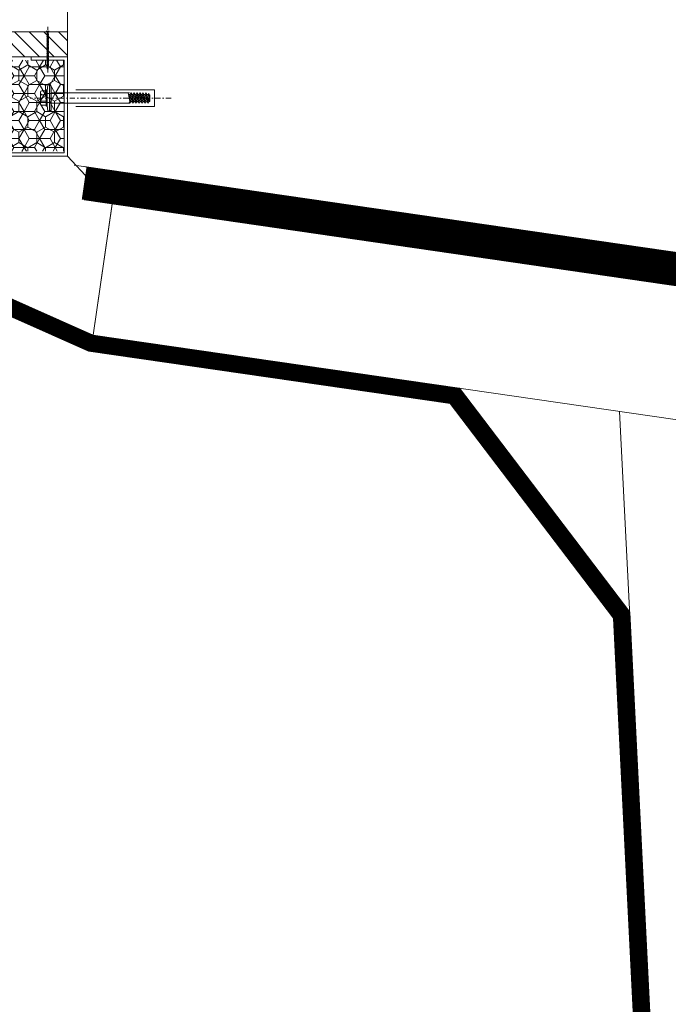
# Model space of a CAD drawing. Header units: millimetres. Extents: x -385852 to 693036, y -525006 to 444206.
# Tile 113 of 156: x 204691 to 205083, y 68970 to 69565. Entities that reach past the tile are written whole.
import ezdxf

# ---------------------------------------------------------------- set-up
doc = ezdxf.new("R2010")
doc.units = ezdxf.units.MM
doc.linetypes.add('CARKOVANA', pattern=[5, 3, -2])
doc.linetypes.add('DASHDOT', pattern=[25.4, 12.7, -6.35, 0, -6.35])
doc.layers.add('_____detaily', color=1, linetype='Continuous')
for name, color, linetype, lineweight in [('A99_N_kce-pohl', 7, 'Continuous', 9), ('A99_N_kce-rez-ten', 4, 'Continuous', 20), ('A99_N_kce-rez-ten @ 200 VP1', 4, 'Continuous', 20), ('A99_N_kce-rez-ten @ 200 VP10', 4, 'Continuous', 20), ('A99_N_kce-rez-ten @ 200 VP11', 4, 'Continuous', 20), ('A99_N_kce-rez-ten @ 200 VP12', 4, 'Continuous', 20), ('A99_N_kce-rez-ten @ 200 VP13', 4, 'Continuous', 20), ('A99_N_kce-rez-ten @ 200 VP14', 4, 'Continuous', 20), ('A99_N_kce-rez-ten @ 200 VP15', 4, 'Continuous', 20), ('A99_N_kce-rez-ten @ 200 VP16', 4, 'Continuous', 20), ('A99_N_kce-rez-ten @ 200 VP17', 4, 'Continuous', 20), ('A99_N_kce-rez-ten @ 200 VP18', 4, 'Continuous', 20), ('A99_N_kce-rez-ten @ 200 VP19', 4, 'Continuous', 20), ('A99_N_kce-rez-ten @ 200 VP2', 4, 'Continuous', 20), ('A99_N_kce-rez-ten @ 200 VP20', 4, 'Continuous', 20), ('A99_N_kce-rez-ten @ 200 VP21', 4, 'Continuous', 20), ('A99_N_kce-rez-ten @ 200 VP22', 4, 'Continuous', 20), ('A99_N_kce-rez-ten @ 200 VP23', 4, 'Continuous', 20), ('A99_N_kce-rez-ten @ 200 VP24', 4, 'Continuous', 20), ('A99_N_kce-rez-ten @ 200 VP25', 4, 'Continuous', 20), ('A99_N_kce-rez-ten @ 200 VP26', 4, 'Continuous', 20), ('A99_N_kce-rez-ten @ 200 VP27', 4, 'Continuous', 20), ('A99_N_kce-rez-ten @ 200 VP28', 4, 'Continuous', 20), ('A99_N_kce-rez-ten @ 200 VP29', 4, 'Continuous', 20), ('A99_N_kce-rez-ten @ 200 VP3', 4, 'Continuous', 20), ('A99_N_kce-rez-ten @ 200 VP30', 4, 'Continuous', 20), ('A99_N_kce-rez-ten @ 200 VP31', 4, 'Continuous', 20), ('A99_N_kce-rez-ten @ 200 VP32', 4, 'Continuous', 20), ('A99_N_kce-rez-ten @ 200 VP33', 4, 'Continuous', 20), ('A99_N_kce-rez-ten @ 200 VP34', 4, 'Continuous', 20), ('A99_N_kce-rez-ten @ 200 VP35', 4, 'Continuous', 20), ('A99_N_kce-rez-ten @ 200 VP36', 4, 'Continuous', 20), ('A99_N_kce-rez-ten @ 200 VP4', 4, 'Continuous', 20), ('A99_N_kce-rez-ten @ 200 VP5', 4, 'Continuous', 20), ('A99_N_kce-rez-ten @ 200 VP7', 4, 'Continuous', 20), ('A99_N_kce-rez-ten @ 200 VPModel', 4, 'Continuous', 20), ('A99_S_kce-rez-ten', 6, 'Continuous', 9)]:
    doc.layers.add(name, color=color, linetype=linetype, lineweight=lineweight)
pattern_1 = [(90, (3e-07, -980987.5), (-5.41265875, 9.375), [6.25, -12.5]), (210, (3e-07, -980987.5), (-5.412658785, -9.37499998), [6.25, -12.5]), (150, (3e-07, -980987.5), (-10.825317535, 2e-08), [-12.5, 6.25])]
pattern_2 = [(180, (980987.5, 3e-07), (-9.375, -5.41265875), [6.25, -12.5]), (300, (980987.5, 3e-07), (9.37499998, -5.412658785), [6.25, -12.5]), (240, (980987.5, 3e-07), (-2e-08, -10.825317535), [-12.5, 6.25])]
pattern_3 = [(9e-15, (-980987.5, -3e-07), (9.375, 5.41265875), [6.25, -12.5]), (120, (-980987.5, -3e-07), (-9.37499998, 5.412658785), [6.25, -12.5]), (60, (-980987.5, -3e-07), (2e-08, 10.825317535), [-12.5, 6.25])]

# ---------------------------------------------------------------- blocks, each defined once
blk = doc.blocks.new('Befestiger_gross')
at = {"layer": '_____detaily', "linetype": 'Continuous', "lineweight": -2}
for p, q in [((0.53, 0.5), (0, 0)), ((0.53, 0.5), (0, 0)), ((0.53, -0.51), (0, 0)), ((0.53, -0.51), (0, 0)), ((2.14, 0.5), (0.53, 0.5)), ((2.14, 0.5), (0.53, 0.5)), ((0.57, 0.5), (0.56, 0.5)), ((0.56, 0.5), (0.56, 0.5)), ((0.57, 0.5), (0.56, 0.5)), ((0.56, 0.5), (0.56, 0.5)), ((1.67, -1.02), (2.31, 1.02)), ((2.31, 1.01), (2.14, 0.5)), ((2.31, 1.01), (2.46, 0.5)), ((2.31, 1.01), (2.46, 0.5)), ((3.33, 0.5), (2.46, 0.5)), ((3.33, 0.5), (2.46, 0.5)), ((2.86, -1.02), (3.49, 1.02)), ((3.49, 1.01), (3.33, 0.5)), ((3.49, 1.01), (3.65, 0.5)), ((3.49, 1.01), (3.65, 0.5)), ((4.52, 0.5), (3.65, 0.5)), ((4.52, 0.5), (3.65, 0.5)), ((4.04, -1.02), (4.68, 1.02)), ((4.52, 0.5), (4.68, 1.01)), ((4.68, 1.01), (4.83, 0.51)), ((4.68, 1.01), (4.83, 0.51)), ((5.69, 0.51), (4.83, 0.51)), ((5.69, 0.51), (4.83, 0.51)), ((5.22, -0.99), (5.86, 1.05)), ((5.69, 0.51), (5.86, 1.04)), ((5.86, 1.04), (6.02, 0.52)), ((5.86, 1.04), (6.02, 0.52)), ((6.88, 0.52), (6.02, 0.52)), ((6.02, 0.52), (6.02, 0.52)), ((6.88, 0.52), (6.02, 0.52)), ((6.02, 0.52), (6.02, 0.52)), ((6.41, -0.99), (7.05, 1.05)), ((6.88, 0.52), (7.05, 1.04)), ((7.05, 1.04), (7.2, 0.52)), ((7.05, 1.04), (7.2, 0.52)), ((8.07, 0.52), (7.2, 0.52)), ((8.07, 0.52), (7.2, 0.52)), ((7.59, -0.99), (8.23, 1.05)), ((8.07, 0.52), (8.23, 1.04)), ((8.23, 1.04), (8.39, 0.52)), ((8.23, 1.04), (8.39, 0.52)), ((9.26, 0.52), (8.39, 0.52)), ((9.26, 0.52), (8.39, 0.52)), ((8.78, -0.99), (9.42, 1.05)), ((9.26, 0.52), (9.42, 1.04)), ((9.42, 1.04), (9.58, 0.52)), ((9.42, 1.04), (9.58, 0.52)), ((10.46, 0.52), (9.58, 0.52)), ((10.46, 0.52), (9.58, 0.52)), ((9.98, -1.02), (10.62, 1.02)), ((10.62, 1.01), (10.46, 0.52)), ((10.62, 1.01), (10.77, 0.5)), ((10.62, 1.01), (10.77, 0.5)), ((11.64, 0.5), (10.77, 0.5)), ((11.64, 0.5), (10.77, 0.5)), ((11.16, -1.02), (11.8, 1.02)), ((11.8, 1.01), (11.64, 0.5)), ((11.8, 1.01), (11.96, 0.5)), ((11.8, 1.01), (11.96, 0.5)), ((12.83, 0.5), (11.96, 0.5)), ((12.83, 0.5), (11.96, 0.5)), ((12.35, -1.02), (12.99, 1.02)), ((12.99, 1.01), (12.83, 0.5)), ((12.99, 1.01), (13.14, 0.51)), ((12.99, 1.01), (13.14, 0.51)), ((14, 0.51), (13.14, 0.51)), ((14, 0.51), (13.14, 0.51)), ((13.53, -0.99), (14.17, 1.05)), ((14.17, 1.04), (14, 0.51)), ((14.17, 1.04), (14.32, 0.52)), ((14.17, 1.04), (14.32, 0.52)), ((15.19, 0.52), (14.32, 0.52)), ((14.32, 0.52), (14.32, 0.52)), ((15.19, 0.52), (14.32, 0.52)), ((14.32, 0.52), (14.32, 0.52)), ((14.72, -0.99), (15.36, 1.05)), ((15.36, 1.04), (15.19, 0.52)), ((15.36, 1.04), (15.51, 0.52)), ((15.36, 1.04), (15.51, 0.52)), ((16.38, 0.52), (15.51, 0.52)), ((16.38, 0.52), (15.51, 0.52)), ((15.9, -0.99), (16.54, 1.05)), ((16.54, 1.04), (16.38, 0.52)), ((16.54, 1.04), (16.7, 0.52)), ((16.54, 1.04), (16.7, 0.52)), ((17.57, 0.52), (16.7, 0.52)), ((17.57, 0.52), (16.7, 0.52)), ((17.09, -0.99), (17.73, 1.05)), ((17.73, 1.04), (17.57, 0.52)), ((17.73, 1.04), (17.89, 0.52)), ((17.73, 1.04), (17.89, 0.52)), ((18.75, 0.52), (17.89, 0.52)), ((18.75, 0.52), (17.89, 0.52)), ((18.28, -0.99), (18.92, 1.05)), ((18.92, 1.04), (18.75, 0.52)), ((18.92, 1.04), (19.07, 0.54)), ((18.92, 1.04), (19.07, 0.54)), ((19.95, 0.54), (19.07, 0.54)), ((19.95, 0.54), (19.07, 0.54)), ((19.47, -0.98), (20.11, 1.06)), ((20.11, 1.05), (19.95, 0.54)), ((20.11, 1.05), (20.27, 0.54)), ((20.11, 1.05), (20.27, 0.54)), ((21.14, 0.54), (20.27, 0.54)), ((20.27, 0.54), (20.27, 0.54)), ((21.14, 0.54), (20.27, 0.54)), ((20.27, 0.54), (20.27, 0.54)), ((20.66, -0.98), (21.3, 1.06)), ((21.3, 1.05), (21.14, 0.54)), ((21.3, 1.05), (21.46, 0.54)), ((21.3, 1.05), (21.46, 0.54)), ((22.32, 0.54), (21.46, 0.54)), ((22.32, 0.54), (21.46, 0.54)), ((21.85, -0.98), (22.49, 1.06)), ((22.49, 1.05), (22.32, 0.54)), ((22.49, 1.05), (22.64, 0.54)), ((22.49, 1.05), (22.64, 0.54)), ((23.51, 0.54), (22.64, 0.54)), ((23.51, 0.54), (22.64, 0.54)), ((23.04, -0.98), (23.67, 1.06)), ((23.67, 1.05), (23.51, 0.54)), ((23.67, 1.05), (23.83, 0.54)), ((23.67, 1.05), (23.83, 0.54)), ((24.7, 0.54), (23.83, 0.54)), ((24.7, 0.54), (23.83, 0.54)), ((24.22, -0.98), (24.86, 1.06)), ((24.86, 1.05), (24.7, 0.54)), ((24.86, 1.05), (25.02, 0.54)), ((24.86, 1.05), (25.02, 0.54)), ((25.88, 0.54), (25.02, 0.54)), ((25.88, 0.54), (25.02, 0.54)), ((25.41, -0.99), (26.05, 1.06)), ((26.05, 1.05), (25.88, 0.54)), ((26.05, 1.05), (26.2, 0.54)), ((26.05, 1.05), (26.2, 0.54)), ((27.04, 0.54), (26.2, 0.54)), ((27.04, 0.54), (26.2, 0.54)), ((26.55, -1.02), (27.19, 1.03)), ((27.19, 1.02), (27.04, 0.54)), ((27.19, 1.02), (27.34, 0.5)), ((27.19, 1.02), (27.34, 0.5)), ((28.21, 0.5), (27.34, 0.5)), ((28.21, 0.5), (27.34, 0.5)), ((27.74, -1.02), (28.38, 1.03)), ((28.38, 1.02), (28.21, 0.5)), ((28.38, 1.02), (28.53, 0.5)), ((28.38, 1.02), (28.53, 0.5)), ((29.4, 0.5), (28.53, 0.5)), ((28.53, 0.5), (28.53, 0.5)), ((29.4, 0.5), (28.53, 0.5)), ((28.53, 0.5), (28.53, 0.5)), ((28.92, -1.02), (29.56, 1.03)), ((29.56, 1.02), (29.4, 0.5)), ((29.56, 1.02), (29.72, 0.5)), ((29.56, 1.02), (29.72, 0.5)), ((30.59, 0.5), (29.72, 0.5)), ((30.59, 0.5), (29.72, 0.5)), ((30.11, -1.02), (30.75, 1.03)), ((30.75, 1.02), (30.59, 0.5)), ((30.75, 1.02), (30.91, 0.5)), ((30.75, 1.02), (30.91, 0.5)), ((31.77, 0.5), (30.91, 0.5)), ((31.77, 0.5), (30.91, 0.5)), ((31.3, -1.02), (31.94, 1.03)), ((31.94, 1.02), (31.77, 0.5)), ((31.94, 1.02), (32.09, 0.5)), ((31.94, 1.02), (32.09, 0.5)), ((32.96, 0.5), (32.09, 0.5)), ((32.96, 0.5), (32.09, 0.5)), ((32.49, -1.02), (33.12, 1.03)), ((33.12, 1.02), (32.96, 0.5)), ((33.12, 1.02), (33.28, 0.5)), ((33.12, 1.02), (33.28, 0.5)), ((34.15, 0.5), (33.28, 0.5)), ((34.15, 0.5), (33.28, 0.5)), ((33.67, -1.02), (34.31, 1.03)), ((34.31, 1.02), (34.15, 0.5)), ((34.31, 1.02), (34.47, 0.5)), ((34.31, 1.02), (34.47, 0.5)), ((36.49, 0.5), (34.47, 0.5)), ((36.49, 0.5), (34.47, 0.5)), ((36.49, 0.5), (37.27, 1.44)), ((36.49, 0.5), (37.27, 1.44)), ((37.27, -1.44), (37.27, 1.44)), ((37.27, -1.44), (37.27, 1.44)), ((1.51, -0.51), (0.53, -0.51)), ((1.51, -0.51), (0.53, -0.51)), ((1.51, -0.51), (1.67, -1.02)), ((1.51, -0.51), (1.67, -1.02)), ((1.67, -1.02), (1.83, -0.51)), ((2.7, -0.51), (1.83, -0.51)), ((2.7, -0.51), (1.83, -0.51)), ((2.7, -0.51), (2.85, -1.02)), ((2.7, -0.51), (2.85, -1.02)), ((2.85, -1.02), (3.01, -0.51)), ((3.89, -0.51), (3.01, -0.51)), ((3.89, -0.51), (3.01, -0.51)), ((3.89, -0.51), (4.04, -1.02)), ((3.89, -0.51), (4.04, -1.02)), ((4.21, -0.49), (4.04, -1.02)), ((5.06, -0.49), (4.21, -0.49)), ((5.06, -0.49), (4.21, -0.49)), ((5.06, -0.49), (5.22, -0.99)), ((5.06, -0.49), (5.22, -0.99)), ((5.38, -0.49), (5.22, -0.99)), ((6.25, -0.49), (5.38, -0.49)), ((6.25, -0.49), (5.38, -0.49)), ((6.25, -0.49), (6.4, -0.99)), ((6.25, -0.49), (6.4, -0.99)), ((6.57, -0.49), (6.4, -0.99)), ((7.44, -0.49), (6.57, -0.49)), ((7.44, -0.49), (6.57, -0.49)), ((7.44, -0.49), (7.59, -0.99)), ((7.44, -0.49), (7.59, -0.99)), ((7.75, -0.49), (7.59, -0.99)), ((8.63, -0.49), (7.75, -0.49)), ((8.63, -0.49), (7.75, -0.49)), ((8.63, -0.49), (8.78, -0.99)), ((8.63, -0.49), (8.78, -0.99)), ((8.94, -0.49), (8.78, -0.99)), ((9.81, -0.49), (8.94, -0.49)), ((9.81, -0.49), (8.94, -0.49)), ((9.81, -0.49), (9.97, -1.02)), ((9.81, -0.49), (9.97, -1.02)), ((10.14, -0.51), (9.97, -1.02)), ((11.01, -0.51), (10.14, -0.51)), ((11.01, -0.51), (10.14, -0.51)), ((11.01, -0.51), (11.16, -1.02)), ((11.01, -0.51), (11.16, -1.02)), ((11.32, -0.51), (11.16, -1.02)), ((12.19, -0.51), (11.32, -0.51)), ((12.19, -0.51), (11.32, -0.51)), ((12.19, -0.51), (12.35, -1.02)), ((12.19, -0.51), (12.35, -1.02)), ((12.54, -0.49), (12.35, -1.02)), ((13.37, -0.49), (12.54, -0.49)), ((13.37, -0.49), (12.54, -0.49)), ((13.37, -0.49), (13.53, -0.99)), ((13.37, -0.49), (13.53, -0.99)), ((13.69, -0.49), (13.53, -0.99)), ((14.56, -0.49), (13.69, -0.49)), ((14.56, -0.49), (13.69, -0.49)), ((14.56, -0.49), (14.71, -0.99)), ((14.56, -0.49), (14.71, -0.99)), ((14.88, -0.49), (14.71, -0.99)), ((15.75, -0.49), (14.88, -0.49)), ((15.75, -0.49), (14.88, -0.49)), ((15.75, -0.49), (15.9, -0.99)), ((15.75, -0.49), (15.9, -0.99)), ((16.06, -0.49), (15.9, -0.99)), ((16.93, -0.49), (16.06, -0.49)), ((16.93, -0.49), (16.06, -0.49)), ((16.93, -0.49), (17.09, -0.99)), ((16.93, -0.49), (17.09, -0.99)), ((17.25, -0.49), (17.09, -0.99)), ((18.12, -0.49), (17.25, -0.49)), ((18.12, -0.49), (17.25, -0.49)), ((18.12, -0.49), (18.28, -0.99)), ((18.12, -0.49), (18.28, -0.99)), ((18.44, -0.47), (18.28, -0.99)), ((19.32, -0.47), (18.44, -0.47)), ((19.32, -0.47), (18.44, -0.47)), ((19.32, -0.47), (19.47, -0.98)), ((19.32, -0.47), (19.47, -0.98)), ((19.63, -0.47), (19.47, -0.98)), ((20.5, -0.47), (19.63, -0.47)), ((20.5, -0.47), (19.63, -0.47)), ((20.5, -0.47), (20.66, -0.98)), ((20.5, -0.47), (20.66, -0.98)), ((20.82, -0.47), (20.66, -0.98)), ((21.69, -0.47), (20.82, -0.47)), ((21.69, -0.47), (20.82, -0.47)), ((21.69, -0.47), (21.85, -0.98)), ((21.69, -0.47), (21.85, -0.98)), ((22.01, -0.47), (21.85, -0.98)), ((22.88, -0.47), (22.01, -0.47)), ((22.88, -0.47), (22.01, -0.47)), ((22.88, -0.47), (23.03, -0.98)), ((22.88, -0.47), (23.03, -0.98)), ((23.19, -0.47), (23.03, -0.98)), ((24.07, -0.47), (23.19, -0.47)), ((24.07, -0.47), (23.19, -0.47)), ((24.07, -0.47), (24.22, -0.98)), ((24.07, -0.47), (24.22, -0.98)), ((24.38, -0.47), (24.22, -0.98)), ((25.25, -0.47), (24.38, -0.47)), ((25.25, -0.47), (24.38, -0.47)), ((25.25, -0.47), (25.41, -0.98)), ((25.25, -0.47), (25.41, -0.98)), ((25.56, -0.51), (25.41, -0.98)), ((26.39, -0.51), (25.56, -0.51)), ((26.39, -0.51), (25.56, -0.51)), ((26.39, -0.51), (26.55, -1.01)), ((26.39, -0.51), (26.55, -1.01)), ((26.71, -0.51), (26.55, -1.01)), ((27.58, -0.51), (26.71, -0.51)), ((27.58, -0.51), (26.71, -0.51)), ((27.58, -0.51), (27.73, -1.01)), ((27.58, -0.51), (27.73, -1.01)), ((27.9, -0.51), (27.73, -1.01)), ((28.77, -0.51), (27.9, -0.51)), ((28.77, -0.51), (27.9, -0.51)), ((28.77, -0.51), (28.92, -1.01)), ((28.77, -0.51), (28.92, -1.01)), ((29.08, -0.51), (28.92, -1.01)), ((29.95, -0.51), (29.08, -0.51)), ((29.95, -0.51), (29.08, -0.51)), ((29.95, -0.51), (30.11, -1.02)), ((29.95, -0.51), (30.11, -1.02)), ((30.27, -0.51), (30.11, -1.02)), ((31.14, -0.51), (30.27, -0.51)), ((31.14, -0.51), (30.27, -0.51)), ((31.14, -0.51), (31.3, -1.02)), ((31.14, -0.51), (31.3, -1.02)), ((31.46, -0.51), (31.3, -1.02)), ((32.33, -0.51), (31.46, -0.51)), ((32.33, -0.51), (31.46, -0.51)), ((32.33, -0.51), (32.49, -1.02)), ((32.33, -0.51), (32.49, -1.02)), ((32.64, -0.51), (32.49, -1.02)), ((33.52, -0.51), (32.64, -0.51)), ((33.52, -0.51), (32.64, -0.51)), ((33.52, -0.51), (33.67, -1.02)), ((33.52, -0.51), (33.67, -1.02)), ((33.83, -0.5), (33.67, -1.02)), ((36.51, -0.5), (33.83, -0.5)), ((36.51, -0.5), (33.83, -0.5)), ((36.51, -0.5), (37.27, -1.44)), ((36.51, -0.5), (37.27, -1.44))]:
    blk.add_line(p, q, dxfattribs=at)
blk = doc.blocks.new('*U2895')
at = {"layer": 'A99_N_kce-rez-ten @ 200 VP1', "linetype": 'Continuous', "lineweight": 0}
h = blk.add_hatch(dxfattribs=at)
h.set_pattern_fill('HONEY', color=1, scale=0.25, style=2)
h.set_pattern_definition(pattern_1)
h.paths.add_polyline_path([(204582, 69484.5), (204718, 69485.5), (204718, 69540.5), (204582, 69540.5)])
at = {"layer": 'A99_N_kce-rez-ten @ 200 VP10', "linetype": 'Continuous', "lineweight": 0}
h = blk.add_hatch(dxfattribs=at)
h.set_pattern_fill('HONEY', color=1, scale=0.25, style=2)
h.set_pattern_definition(pattern_3)
h.paths.add_polyline_path([(204582, 69484.5), (204718, 69485.5), (204718, 69540.5), (204582, 69540.5)])
at = {"layer": 'A99_N_kce-rez-ten @ 200 VP11', "linetype": 'Continuous', "lineweight": 0}
h = blk.add_hatch(dxfattribs=at)
h.set_pattern_fill('HONEY', color=1, scale=0.25, style=2)
h.set_pattern_definition(pattern_1)
h.paths.add_polyline_path([(204582, 69484.5), (204718, 69485.5), (204718, 69540.5), (204582, 69540.5)])
at = {"layer": 'A99_N_kce-rez-ten @ 200 VP12', "linetype": 'Continuous', "lineweight": 0}
h = blk.add_hatch(dxfattribs=at)
h.set_pattern_fill('HONEY', color=1, scale=0.25, style=2)
h.set_pattern_definition(pattern_1)
h.paths.add_polyline_path([(204582, 69484.5), (204718, 69485.5), (204718, 69540.5), (204582, 69540.5)])
at = {"layer": 'A99_N_kce-rez-ten @ 200 VP13', "linetype": 'Continuous', "lineweight": 0}
h = blk.add_hatch(dxfattribs=at)
h.set_pattern_fill('HONEY', color=1, scale=0.25, style=2)
h.set_pattern_definition(pattern_1)
h.paths.add_polyline_path([(204582, 69484.5), (204718, 69485.5), (204718, 69540.5), (204582, 69540.5)])
at = {"layer": 'A99_N_kce-rez-ten @ 200 VP14', "linetype": 'Continuous', "lineweight": 0}
h = blk.add_hatch(dxfattribs=at)
h.set_pattern_fill('HONEY', color=1, scale=0.25, style=2)
h.set_pattern_definition(pattern_2)
h.paths.add_polyline_path([(204582, 69484.5), (204718, 69485.5), (204718, 69540.5), (204582, 69540.5)])
at = {"layer": 'A99_N_kce-rez-ten @ 200 VP15', "linetype": 'Continuous', "lineweight": 0}
h = blk.add_hatch(dxfattribs=at)
h.set_pattern_fill('HONEY', color=1, scale=0.25, style=2)
h.set_pattern_definition(pattern_1)
h.paths.add_polyline_path([(204582, 69484.5), (204718, 69485.5), (204718, 69540.5), (204582, 69540.5)])
at = {"layer": 'A99_N_kce-rez-ten @ 200 VP16', "linetype": 'Continuous', "lineweight": 0}
h = blk.add_hatch(dxfattribs=at)
h.set_pattern_fill('HONEY', color=1, scale=0.25, style=2)
h.set_pattern_definition(pattern_3)
h.paths.add_polyline_path([(204582, 69484.5), (204718, 69485.5), (204718, 69540.5), (204582, 69540.5)])
at = {"layer": 'A99_N_kce-rez-ten @ 200 VP17', "linetype": 'Continuous', "lineweight": 0}
h = blk.add_hatch(dxfattribs=at)
h.set_pattern_fill('HONEY', color=1, scale=0.25, style=2)
h.set_pattern_definition(pattern_1)
h.paths.add_polyline_path([(204582, 69484.5), (204718, 69485.5), (204718, 69540.5), (204582, 69540.5)])
at = {"layer": 'A99_N_kce-rez-ten @ 200 VP18', "linetype": 'Continuous', "lineweight": 0}
h = blk.add_hatch(dxfattribs=at)
h.set_pattern_fill('HONEY', color=1, scale=0.25, style=2)
h.set_pattern_definition(pattern_1)
h.paths.add_polyline_path([(204582, 69484.5), (204718, 69485.5), (204718, 69540.5), (204582, 69540.5)])
at = {"layer": 'A99_N_kce-rez-ten @ 200 VP19', "linetype": 'Continuous', "lineweight": 0}
h = blk.add_hatch(dxfattribs=at)
h.set_pattern_fill('HONEY', color=1, scale=0.25, style=2)
h.set_pattern_definition(pattern_1)
h.paths.add_polyline_path([(204582, 69484.5), (204718, 69485.5), (204718, 69540.5), (204582, 69540.5)])
at = {"layer": 'A99_N_kce-rez-ten @ 200 VP2', "linetype": 'Continuous', "lineweight": 0}
h = blk.add_hatch(dxfattribs=at)
h.set_pattern_fill('HONEY', color=1, scale=0.25, style=2)
h.set_pattern_definition(pattern_1)
h.paths.add_polyline_path([(204582, 69484.5), (204718, 69485.5), (204718, 69540.5), (204582, 69540.5)])
at = {"layer": 'A99_N_kce-rez-ten @ 200 VP20', "linetype": 'Continuous', "lineweight": 0}
h = blk.add_hatch(dxfattribs=at)
h.set_pattern_fill('HONEY', color=1, scale=0.25, style=2)
h.set_pattern_definition(pattern_1)
h.paths.add_polyline_path([(204582, 69484.5), (204718, 69485.5), (204718, 69540.5), (204582, 69540.5)])
at = {"layer": 'A99_N_kce-rez-ten @ 200 VP21', "linetype": 'Continuous', "lineweight": 0}
h = blk.add_hatch(dxfattribs=at)
h.set_pattern_fill('HONEY', color=1, scale=0.25, style=2)
h.set_pattern_definition(pattern_1)
h.paths.add_polyline_path([(204582, 69484.5), (204718, 69485.5), (204718, 69540.5), (204582, 69540.5)])
at = {"layer": 'A99_N_kce-rez-ten @ 200 VP22', "linetype": 'Continuous', "lineweight": 0}
h = blk.add_hatch(dxfattribs=at)
h.set_pattern_fill('HONEY', color=1, scale=0.25, style=2)
h.set_pattern_definition(pattern_1)
h.paths.add_polyline_path([(204582, 69484.5), (204718, 69485.5), (204718, 69540.5), (204582, 69540.5)])
at = {"layer": 'A99_N_kce-rez-ten @ 200 VP23', "linetype": 'Continuous', "lineweight": 0}
h = blk.add_hatch(dxfattribs=at)
h.set_pattern_fill('HONEY', color=1, scale=0.25, style=2)
h.set_pattern_definition(pattern_1)
h.paths.add_polyline_path([(204582, 69484.5), (204718, 69485.5), (204718, 69540.5), (204582, 69540.5)])
at = {"layer": 'A99_N_kce-rez-ten @ 200 VP24', "linetype": 'Continuous', "lineweight": 0}
h = blk.add_hatch(dxfattribs=at)
h.set_pattern_fill('HONEY', color=1, scale=0.25, style=2)
h.set_pattern_definition(pattern_1)
h.paths.add_polyline_path([(204582, 69484.5), (204718, 69485.5), (204718, 69540.5), (204582, 69540.5)])
at = {"layer": 'A99_N_kce-rez-ten @ 200 VP25', "linetype": 'Continuous', "lineweight": 0}
h = blk.add_hatch(dxfattribs=at)
h.set_pattern_fill('HONEY', color=1, scale=0.25, style=2)
h.set_pattern_definition(pattern_1)
h.paths.add_polyline_path([(204582, 69484.5), (204718, 69485.5), (204718, 69540.5), (204582, 69540.5)])
at = {"layer": 'A99_N_kce-rez-ten @ 200 VP26', "linetype": 'Continuous', "lineweight": 0}
h = blk.add_hatch(dxfattribs=at)
h.set_pattern_fill('HONEY', color=1, scale=0.25, style=2)
h.set_pattern_definition(pattern_1)
h.paths.add_polyline_path([(204582, 69484.5), (204718, 69485.5), (204718, 69540.5), (204582, 69540.5)])
at = {"layer": 'A99_N_kce-rez-ten @ 200 VP27', "linetype": 'Continuous', "lineweight": 0}
h = blk.add_hatch(dxfattribs=at)
h.set_pattern_fill('HONEY', color=1, scale=0.25, style=2)
h.set_pattern_definition(pattern_1)
h.paths.add_polyline_path([(204582, 69484.5), (204718, 69485.5), (204718, 69540.5), (204582, 69540.5)])
at = {"layer": 'A99_N_kce-rez-ten @ 200 VP28', "linetype": 'Continuous', "lineweight": 0}
h = blk.add_hatch(dxfattribs=at)
h.set_pattern_fill('HONEY', color=1, scale=0.25, style=2)
h.set_pattern_definition(pattern_1)
h.paths.add_polyline_path([(204582, 69484.5), (204718, 69485.5), (204718, 69540.5), (204582, 69540.5)])
at = {"layer": 'A99_N_kce-rez-ten @ 200 VP29', "linetype": 'Continuous', "lineweight": 0}
h = blk.add_hatch(dxfattribs=at)
h.set_pattern_fill('HONEY', color=1, scale=0.25, style=2)
h.set_pattern_definition(pattern_1)
h.paths.add_polyline_path([(204582, 69484.5), (204718, 69485.5), (204718, 69540.5), (204582, 69540.5)])
at = {"layer": 'A99_N_kce-rez-ten @ 200 VP3', "linetype": 'Continuous', "lineweight": 0}
h = blk.add_hatch(dxfattribs=at)
h.set_pattern_fill('HONEY', color=1, scale=0.25, style=2)
h.set_pattern_definition(pattern_1)
h.paths.add_polyline_path([(204582, 69484.5), (204718, 69485.5), (204718, 69540.5), (204582, 69540.5)])
at = {"layer": 'A99_N_kce-rez-ten @ 200 VP30', "linetype": 'Continuous', "lineweight": 0}
h = blk.add_hatch(dxfattribs=at)
h.set_pattern_fill('HONEY', color=1, scale=0.25, style=2)
h.set_pattern_definition(pattern_1)
h.paths.add_polyline_path([(204582, 69484.5), (204718, 69485.5), (204718, 69540.5), (204582, 69540.5)])
at = {"layer": 'A99_N_kce-rez-ten @ 200 VP31', "linetype": 'Continuous', "lineweight": 0}
h = blk.add_hatch(dxfattribs=at)
h.set_pattern_fill('HONEY', color=1, scale=0.25, style=2)
h.set_pattern_definition(pattern_1)
h.paths.add_polyline_path([(204582, 69484.5), (204718, 69485.5), (204718, 69540.5), (204582, 69540.5)])
at = {"layer": 'A99_N_kce-rez-ten @ 200 VP32', "linetype": 'Continuous', "lineweight": 0}
h = blk.add_hatch(dxfattribs=at)
h.set_pattern_fill('HONEY', color=1, scale=0.25, style=2)
h.set_pattern_definition(pattern_1)
h.paths.add_polyline_path([(204582, 69484.5), (204718, 69485.5), (204718, 69540.5), (204582, 69540.5)])
at = {"layer": 'A99_N_kce-rez-ten @ 200 VP33', "linetype": 'Continuous', "lineweight": 0}
h = blk.add_hatch(dxfattribs=at)
h.set_pattern_fill('HONEY', color=1, scale=0.25, style=2)
h.set_pattern_definition(pattern_1)
h.paths.add_polyline_path([(204582, 69484.5), (204718, 69485.5), (204718, 69540.5), (204582, 69540.5)])
at = {"layer": 'A99_N_kce-rez-ten @ 200 VP34', "linetype": 'Continuous', "lineweight": 0}
h = blk.add_hatch(dxfattribs=at)
h.set_pattern_fill('HONEY', color=1, scale=0.25, style=2)
h.set_pattern_definition(pattern_1)
h.paths.add_polyline_path([(204582, 69484.5), (204718, 69485.5), (204718, 69540.5), (204582, 69540.5)])
at = {"layer": 'A99_N_kce-rez-ten @ 200 VP35', "linetype": 'Continuous', "lineweight": 0}
h = blk.add_hatch(dxfattribs=at)
h.set_pattern_fill('HONEY', color=1, scale=0.25, style=2)
h.set_pattern_definition(pattern_1)
h.paths.add_polyline_path([(204582, 69484.5), (204718, 69485.5), (204718, 69540.5), (204582, 69540.5)])
at = {"layer": 'A99_N_kce-rez-ten @ 200 VP36', "linetype": 'Continuous', "lineweight": 0}
h = blk.add_hatch(dxfattribs=at)
h.set_pattern_fill('HONEY', color=1, scale=0.25, style=2)
h.set_pattern_definition(pattern_1)
h.paths.add_polyline_path([(204582, 69484.5), (204718, 69485.5), (204718, 69540.5), (204582, 69540.5)])
at = {"layer": 'A99_N_kce-rez-ten @ 200 VP4', "linetype": 'Continuous', "lineweight": 0}
h = blk.add_hatch(dxfattribs=at)
h.set_pattern_fill('HONEY', color=1, scale=0.25, style=2)
h.set_pattern_definition(pattern_2)
h.paths.add_polyline_path([(204582, 69484.5), (204718, 69485.5), (204718, 69540.5), (204582, 69540.5)])
at = {"layer": 'A99_N_kce-rez-ten @ 200 VP5', "linetype": 'Continuous', "lineweight": 0}
h = blk.add_hatch(dxfattribs=at)
h.set_pattern_fill('HONEY', color=1, scale=0.25, style=2)
h.set_pattern_definition(pattern_3)
h.paths.add_polyline_path([(204582, 69484.5), (204718, 69485.5), (204718, 69540.5), (204582, 69540.5)])
at = {"layer": 'A99_N_kce-rez-ten @ 200 VP7', "linetype": 'Continuous', "lineweight": 0}
h = blk.add_hatch(dxfattribs=at)
h.set_pattern_fill('HONEY', color=1, scale=0.25, style=2)
h.set_pattern_definition(pattern_1)
h.paths.add_polyline_path([(204582, 69484.5), (204718, 69485.5), (204718, 69540.5), (204582, 69540.5)])
at = {"layer": 'A99_N_kce-rez-ten @ 200 VPModel', "linetype": 'Continuous', "lineweight": 0}
h = blk.add_hatch(dxfattribs=at)
h.set_pattern_fill('HONEY', color=1, scale=0.25, style=2)
h.set_pattern_definition(pattern_1)
h.paths.add_polyline_path([(204582, 69484.5), (204718, 69485.5), (204718, 69540.5), (204582, 69540.5)])

msp = doc.modelspace()

# ---------------------------------------------------------------- hatches: boundary and pattern name
at = {"layer": 'A99_N_kce-rez-ten', "lineweight": 0, "transparency": 33554562}
h = msp.add_hatch(dxfattribs=at)
h.set_pattern_fill('ANSI31', color=1, scale=50)
h.set_pattern_definition([(135, (209140, 35115.3334), (-4.4194174, -4.4194174), [])])
h.paths.add_polyline_path([(204560, 69542.5), (204720, 69542.5), (204720, 69557.5), (204560, 69557.5)])
at = {"layer": 'A99_N_kce-rez-ten', "lineweight": 0}
msp.add_hatch(color=1, dxfattribs=at).paths.add_polyline_path([(204709.0001, 69524.999), (204709.0001, 69509.999), (204710.0001, 69509.999), (204710.0001, 69524.999)])

# ---------------------------------------------------------------- linework, layer by layer
at = {"layer": 'A99_N_kce-pohl', "linetype": 'Continuous'}
msp.add_lwpolyline([(204735.4559, 69374.3496), (204579.9932, 69443.5947), (204580, 69482.5), (204720, 69482.5), (204746.9405, 69453.503)], close=True, dxfattribs=at)
at = {"layer": 'A99_N_kce-pohl', "linetype": 'CARKOVANA', "ltscale": 15, "const_width": 20}
msp.add_lwpolyline([(205513.6599, 63518.74), (205220.1275, 69394.9659), (204730, 69466.1505)], dxfattribs=at)
at = {"layer": 'A99_N_kce-pohl'}
for points in [[(205523.6474, 63519.239), (205229.6733, 69403.6753), (204730, 69476.1706)], [(205503.6723, 63518.2411), (205210.5191, 69386.2441), (204730, 69455.9608)], [(204735.4559, 69374.3496), (204746.943, 69453.5206)], [(205214.5864, 69304.8311), (204735.4559, 69374.3496)], [(205061.9796, 69152.847), (205053.2171, 69328.2447)]]:
    msp.add_lwpolyline(points, dxfattribs=at)
at = {"layer": 'A99_N_kce-rez-ten', "color": 1, "lineweight": 0}
for p, q in [((204707.6384, 69521.8715), (204708.0001, 69525.499)), ((204709.0001, 69525.499), (204708.0001, 69525.4989)), ((204709.0001, 69525.499), (204708.0001, 69525.499)), ((204709.0001, 69509.499), (204709.0001, 69525.499)), ((204709.0001, 69524.999), (204709.0001, 69509.999)), ((204710.0001, 69524.999), (204709.0001, 69524.999)), ((204710.0001, 69509.999), (204710.0001, 69524.999)), ((204703.7021, 69521.084), (204703.7025, 69513.9986)), ((204706.8464, 69521.8715), (204704.4893, 69521.8713)), ((204706.7704, 69519.5097), (204704.4895, 69519.5095)), ((204706.8467, 69519.5097), (204704.4895, 69519.5095)), ((204707.6384, 69522.5415), (204707.1384, 69522.5415)), ((204707.1384, 69522.5415), (204707.1389, 69512.5415)), ((204707.6384, 69522.5415), (204707.6389, 69512.5415)), ((204707.6384, 69521.8715), (204707.6389, 69513.2116)), ((204757.2838, 69520.649), (204710.0001, 69520.649)), ((204757.6996, 69514.349), (204756.5887, 69520.649)), ((204758.2192, 69515.249), (204757.1083, 69519.749)), ((204757.8691, 69519.749), (204757.1083, 69519.749)), ((204757.8691, 69519.749), (204758.3887, 69520.649)), ((204758.9799, 69515.249), (204757.8691, 69519.749)), ((204759.4996, 69514.349), (204758.3887, 69520.649)), ((204758.9083, 69519.749), (204758.3887, 69520.649)), ((204760.0192, 69515.249), (204758.9083, 69519.749)), ((204759.6691, 69519.749), (204758.9083, 69519.749)), ((204759.6691, 69519.749), (204760.1887, 69520.649)), ((204760.7799, 69515.249), (204759.6691, 69519.749)), ((204761.2996, 69514.349), (204760.1887, 69520.649)), ((204760.7083, 69519.749), (204760.1887, 69520.649)), ((204761.8192, 69515.249), (204760.7083, 69519.749)), ((204761.4691, 69519.749), (204760.7083, 69519.749)), ((204761.4691, 69519.749), (204761.9887, 69520.649)), ((204762.5799, 69515.249), (204761.4691, 69519.749)), ((204763.0996, 69514.349), (204761.9887, 69520.649)), ((204762.5083, 69519.749), (204761.9887, 69520.649)), ((204763.6192, 69515.249), (204762.5083, 69519.749)), ((204763.2691, 69519.749), (204762.5083, 69519.749)), ((204763.2691, 69519.749), (204763.7887, 69520.649)), ((204764.3799, 69515.249), (204763.2691, 69519.749)), ((204764.8996, 69514.349), (204763.7887, 69520.649)), ((204764.3083, 69519.749), (204763.7887, 69520.649)), ((204765.4192, 69515.249), (204764.3083, 69519.749)), ((204765.0691, 69519.749), (204764.3083, 69519.749)), ((204765.0691, 69519.749), (204765.5887, 69520.649)), ((204766.1799, 69515.249), (204765.0691, 69519.749)), ((204766.6996, 69514.349), (204765.5887, 69520.649)), ((204766.1083, 69519.749), (204765.5887, 69520.649)), ((204767.2192, 69515.249), (204766.1083, 69519.749)), ((204766.8691, 69519.749), (204766.1083, 69519.749)), ((204766.8691, 69519.749), (204767.3887, 69520.649)), ((204767.9799, 69515.249), (204766.8691, 69519.749)), ((204768.4996, 69514.349), (204767.3887, 69520.649)), ((204767.9083, 69519.749), (204767.3887, 69520.649)), ((204769.0192, 69515.249), (204767.9083, 69519.749)), ((204768.6691, 69519.749), (204767.9083, 69519.749)), ((204768.6691, 69519.749), (204769.0192, 69520.3554)), ((204769.0192, 69518.3309), (204768.6691, 69519.749)), ((204769.0192, 69515.249), (204769.0192, 69520.3554)), ((204769.7164, 69519.5622), (204769.0192, 69519.749)), ((204769.7164, 69515.4359), (204769.7164, 69519.5622)), ((204706.8468, 69515.5733), (204704.4897, 69515.5732)), ((204706.8469, 69513.2115), (204704.4898, 69513.2114)), ((204708.0001, 69509.4989), (204707.6389, 69513.2116)), ((204757.2838, 69514.349), (204710.0001, 69514.349)), ((204757.6996, 69514.349), (204757.1799, 69515.249)), ((204757.6996, 69514.349), (204758.2192, 69515.249)), ((204758.9799, 69515.249), (204758.1914, 69515.249)), ((204759.4996, 69514.349), (204758.9799, 69515.249)), ((204759.4996, 69514.349), (204760.0192, 69515.249)), ((204760.7799, 69515.249), (204759.9914, 69515.249)), ((204761.2996, 69514.349), (204760.7799, 69515.249)), ((204761.2996, 69514.349), (204761.8192, 69515.249)), ((204762.5799, 69515.249), (204761.7914, 69515.249)), ((204763.0996, 69514.349), (204762.5799, 69515.249)), ((204763.0996, 69514.349), (204763.6192, 69515.249)), ((204764.3799, 69515.249), (204763.5914, 69515.249)), ((204764.8996, 69514.349), (204764.3799, 69515.249)), ((204764.8996, 69514.349), (204765.4192, 69515.249)), ((204766.1799, 69515.249), (204765.3914, 69515.249)), ((204766.6996, 69514.349), (204766.1799, 69515.249)), ((204766.6996, 69514.349), (204767.2192, 69515.249)), ((204767.9799, 69515.249), (204767.1914, 69515.249)), ((204768.4996, 69514.349), (204767.9799, 69515.249)), ((204768.4996, 69514.349), (204769.0192, 69515.249)), ((204769.0192, 69515.249), (204769.7164, 69515.4359)), ((204707.6389, 69512.5415), (204707.1389, 69512.5415)), ((204709.0001, 69509.499), (204708.0001, 69509.4989)), ((204709.0001, 69509.499), (204708.0001, 69509.499)), ((204709.0001, 69509.999), (204710.0001, 69509.999)), ((204710.0009, 69509.999), (204709.0001, 69509.999))]:
    msp.add_line(p, q, dxfattribs=at)
at = {"layer": 'A99_N_kce-rez-ten', "color": 1, "linetype": 'DASHDOT', "lineweight": 0, "ltscale": 0.25}
for points in [[(204708, 69533), (204708, 69560.5)], [(204782.5, 69517.499), (204697.5, 69517.5)]]:
    msp.add_lwpolyline(points, dxfattribs=at)
at = {"layer": 'A99_N_kce-rez-ten', "linetype": 'CARKOVANA', "ltscale": 15, "const_width": 5}
for points in [[(205692.5, 63300), (205692.5, 63440.2569, 0.40066503), (205680.5808, 63452.7434), (205363.3828, 63467.4968, -0.38625393), (205337.1947, 63493.595), (205051.9055, 69204.1859), (204952.361, 69335.2997), (204733.3521, 69367.0764), (204552.5, 69447.6303), (204552.5, 69557.5)], [(205697.5, 63300), (205697.5, 63440.2569, 0.40066503), (205680.8131, 63457.738), (205363.6151, 63472.4914, -0.38625393), (205342.1885, 63493.8445), (205056.8222, 69205.9786), (204955.1053, 69339.9538), (204734.7546, 69371.9252), (204557.5, 69450.8768), (204557.5, 69557.5)]]:
    msp.add_lwpolyline(points, format="xyb", dxfattribs=at)
at = {"layer": 'A99_N_kce-rez-ten', "linetype": 'Continuous', "lineweight": 5, "ltscale": 0.5}
for points in [[(205690, 63300), (205690, 63440.2569, 0.40066503), (205680.4646, 63450.2461), (205363.2666, 63464.9995, -0.38625393), (205334.6978, 63493.4703), (205049.4472, 69203.2895), (204950.9889, 69332.9726), (204732.6508, 69364.6519), (204550, 69446.007), (204550, 69557.5)], [(205695, 63300), (205695, 63440.2569, 0.40066503), (205680.6969, 63455.2407), (205363.4989, 63469.9941, -0.38625393), (205339.6916, 63493.7198), (205054.3638, 69205.0822), (204953.7332, 69337.6267), (204734.0533, 69369.5008), (204555, 69449.2535), (204555, 69557.5)], [(205700, 63300), (205700, 63440.2569, 0.40066503), (205680.9292, 63460.2353), (205363.7312, 63474.9887, -0.38625393), (205344.6854, 63493.9692), (205059.2805, 69206.875), (204956.4774, 69342.2809), (204735.4559, 69374.3496), (204560, 69452.5), (204560, 69557.5)]]:
    msp.add_lwpolyline(points, format="xyb", dxfattribs=at)
at = {"layer": 'A99_N_kce-rez-ten', "color": 1, "linetype": 'Continuous', "lineweight": 0}
for points in [[(204720, 69557.5), (204560, 69557.5), (204560, 69542.5), (204720, 69542.5)], [(204602, 69542.5), (204580, 69542.5), (204580, 69482.5), (204720, 69482.5), (204720, 69542.5), (204698, 69542.5), (204698, 69540.5), (204718, 69540.5), (204718, 69484.5), (204582, 69484.5), (204582, 69540.5), (204602, 69540.5)]]:
    msp.add_lwpolyline(points, close=True, dxfattribs=at)
at = {"layer": 'A99_N_kce-rez-ten', "color": 1, "lineweight": 0}
for points in [[(204725.0001, 69522.499), (204772.5001, 69522.499), (204772.5001, 69517.499)], [(204725.0001, 69512.499), (204772.5001, 69512.499), (204772.5001, 69517.499)]]:
    msp.add_lwpolyline(points, dxfattribs=at)
for centre, start, end in [((204704.4894, 69521.0841), 90.0033167, 180.0033167), ((204704.4894, 69520.2968), 180.0033167, 270.0033167), ((204704.4895, 69518.7223), 90.0033167, 180.0033167), ((204704.4896, 69516.3605), 180.0033167, 270.0033167), ((204704.4897, 69514.7859), 90.0033167, 180.0033167), ((204704.4898, 69513.9987), 180.0033167, 270.0033167)]:
    msp.add_arc(centre, 0.7873, start, end, dxfattribs=at)
at = {"layer": 'A99_N_kce-rez-ten', "color": 1, "lineweight": 0, "extrusion": (0, 0, -1)}
for centre, start_param, end_param in [((204706.8464, 69522.6635), 3.70014138, 4.07773736), ((204706.8465, 69520.3017), 3.70014138, 4.07773736), ((204706.8466, 69518.7177), 0.93614471, 1.31374068), ((204706.8467, 69516.3653), 3.70014138, 4.07773736), ((204706.8468, 69514.7813), 0.93614471, 1.31374068), ((204706.8469, 69512.4195), 0.93614471, 1.31374068)]:
    msp.add_ellipse(centre, major_axis=(-0.6378, 0.4695), ratio=1, start_param=start_param, end_param=end_param, dxfattribs=at)
at = {"layer": 'A99_S_kce-rez-ten', "lineweight": 0}
for points in [[(204720, 75035), (204720, 69557.5)], [(205579.581, 63602.1331), (205290.186, 69394.9088), (204723.9293, 69477.0428)], [(205523.6474, 63519.239), (205229.6733, 69403.6753), (204730, 69476.1706)], [(205503.6723, 63518.2411), (205210.5191, 69386.2441), (204730, 69455.9608)]]:
    msp.add_lwpolyline(points, dxfattribs=at)
at = {"layer": 'A99_S_kce-rez-ten', "linetype": 'CARKOVANA', "lineweight": 0, "ltscale": 15, "const_width": 20}
msp.add_lwpolyline([(205513.6599, 63518.74), (205220.1275, 69394.9659), (204730, 69466.1505)], dxfattribs=at)

# ---------------------------------------------------------------- block references
at = {"layer": 'A99_N_kce-rez-ten', "color": 1, "linetype": 'Continuous', "lineweight": 0, "xscale": -0.61875, "yscale": 0.61875, "zscale": 0.61875, "rotation": 269.9999999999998}
msp.add_blockref('Befestiger_gross', (204708.0004, 69534.9407), dxfattribs=at)
at = {"layer": 'A99_N_kce-rez-ten', "color": 1, "linetype": 'Continuous', "lineweight": 5}
msp.add_blockref('*U2895', (0, 0), dxfattribs=at)

doc.saveas('drawing.dxf')
